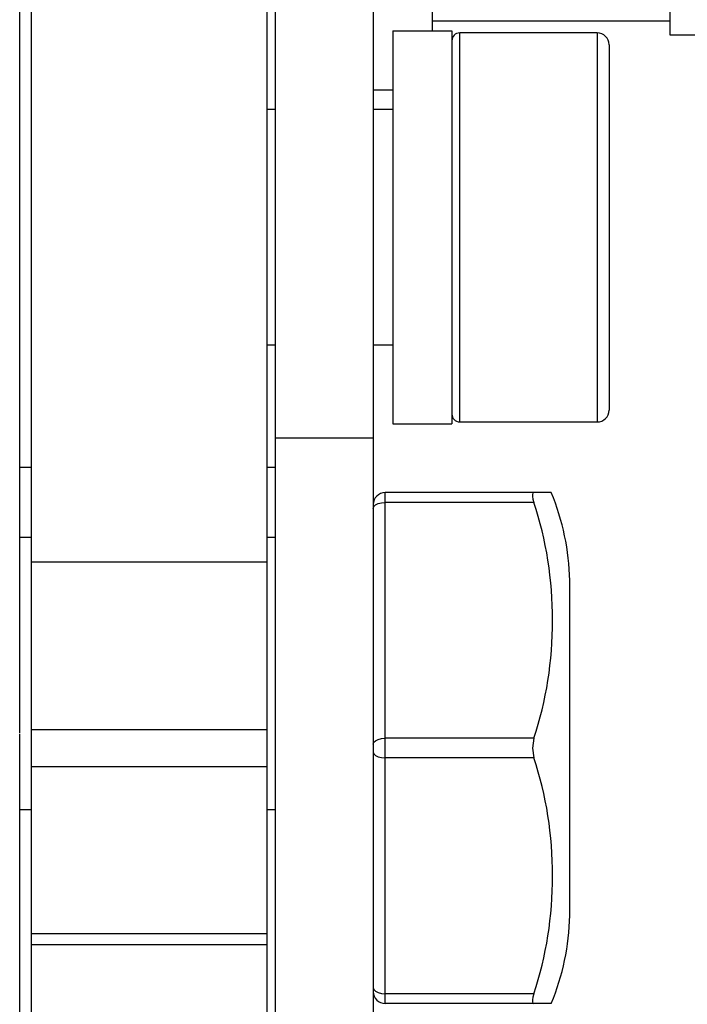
# Paper-space layout 'Sheet' of a CAD drawing. Header units: inches. Extents: x 0.2 to 10.8, y 0.2 to 8.3.
# Tile 85 of 256: x 3.8962 to 3.9641, y 1.993 to 2.0933. Entities that reach past the tile are written whole.
import ezdxf

# ---------------------------------------------------------------- set-up
doc = ezdxf.new("R2010")
doc.units = ezdxf.units.IN
doc.header["$MEASUREMENT"] = 0
doc.layers.get('0').update_dxf_attribs({"lineweight": 5})
doc.layers.add('02___PRT_ALL_AXES', color=7, linetype='Continuous')
doc.layers.add('06___PRT_ALL_SURFS', color=7, linetype='Continuous')

psp = doc.layouts.new('Sheet')

# ---------------------------------------------------------------- linework, layer by layer
at = {"color": 0, "linetype": 'ByBlock', "lineweight": -3}
for p, q in [((3.897363, 1.947122), (3.897363, 2.171122)), ((3.921363, 1.947122), (3.921363, 2.171122)), ((3.896163, 2.020688), (3.896163, 2.125258)), ((3.962363, 2.093122), (3.938163, 2.093122)), ((3.954963, 2.091922), (3.940963, 2.091922)), ((3.940963, 2.052322), (3.940963, 2.091922)), ((3.954963, 2.091922), (3.954963, 2.052322)), ((3.956163, 2.090722), (3.956163, 2.053522)), ((3.940963, 2.052322), (3.954963, 2.052322)), ((3.896163, 2.047722), (3.897363, 2.047722)), ((3.921363, 2.047722), (3.922163, 2.047722)), ((3.950284, 2.045122), (3.933363, 2.045122)), ((3.933363, 1.993122), (3.933363, 2.045122)), ((3.948518, 2.044122), (3.933363, 2.044122)), ((3.896163, 2.040598), (3.897363, 2.040598)), ((3.921363, 2.040598), (3.922163, 2.040598)), ((3.921363, 2.038034), (3.897363, 2.038034)), ((3.897363, 2.021013), (3.921363, 2.021013)), ((3.896163, 1.923274), (3.896163, 2.020589)), ((3.948518, 2.020122), (3.933363, 2.020122)), ((3.948518, 2.020122), (3.948362, 2.019122)), ((3.948362, 2.019122), (3.948518, 2.018122)), ((3.948518, 2.018122), (3.933363, 2.018122)), ((3.897363, 2.017231), (3.921363, 2.017231)), ((3.897363, 2.01285), (3.896163, 2.01285)), ((3.922163, 2.01285), (3.921363, 2.01285)), ((3.921363, 2.000211), (3.897363, 2.000211)), ((3.897363, 1.999122), (3.921363, 1.999122)), ((3.948518, 1.994122), (3.933363, 1.994122)), ((3.950284, 1.993122), (3.933363, 1.993122))]:
    psp.add_line(p, q, dxfattribs=at)
for points in [[(3.948518, 2.045122), (3.948419, 2.045078), (3.948368, 2.04495), (3.948367, 2.044747), (3.948417, 2.044468), (3.948518, 2.044122)], [(3.932163, 2.043522), (3.932222, 2.043708), (3.932393, 2.043875), (3.932658, 2.044008), (3.932993, 2.044093), (3.933363, 2.044122)], [(3.932163, 2.019522), (3.932222, 2.019708), (3.932393, 2.019875), (3.932658, 2.020008), (3.932993, 2.020093), (3.933363, 2.020122)], [(3.932163, 2.018722), (3.932222, 2.018537), (3.932393, 2.01837), (3.932658, 2.018237), (3.932993, 2.018152), (3.933363, 2.018122)], [(3.932163, 1.994722), (3.932222, 1.994537), (3.932393, 1.99437), (3.932658, 1.994237), (3.932993, 1.994152), (3.933363, 1.994122)], [(3.948518, 1.994122), (3.948419, 1.993783), (3.948368, 1.993505), (3.948367, 1.9933), (3.948417, 1.993168), (3.948518, 1.993122)]]:
    psp.add_lwpolyline(points, dxfattribs=at)
for centre, radius, start, end in [((3.940963, 2.091122), 0.0008, 90, 180), ((3.954963, 2.090722), 0.0012, 0, 90), ((3.940963, 2.053122), 0.0008, 180, 270), ((3.954963, 2.053522), 0.0012, 270, 0), ((3.933363, 2.043922), 0.0012, 90, 180), ((3.933363, 1.994322), 0.0012, 180, 270)]:
    psp.add_arc(centre, radius, start, end, dxfattribs=at)
for points in [[(3.948518, 2.020122), (3.951049, 2.027711), (3.951049, 2.036533), (3.948518, 2.044122)], [(3.948518, 1.994122), (3.951049, 2.001711), (3.951049, 2.010533), (3.948518, 2.018122)]]:
    psp.add_open_spline(points, degree=3, dxfattribs=at)
at = {"layer": '02___PRT_ALL_AXES', "color": 0, "linetype": 'ByBlock', "lineweight": -3}
for p, q in [((3.922163, 2.178756), (3.922163, 1.946839)), ((3.932163, 2.178756), (3.932163, 1.946839)), ((3.938163, 2.154122), (3.938163, 2.092122)), ((3.934163, 2.092122), (3.940163, 2.092122)), ((3.934163, 2.092122), (3.934163, 2.052122)), ((3.940163, 2.092122), (3.940163, 2.052122)), ((3.932163, 2.086122), (3.934163, 2.086122)), ((3.922163, 2.084122), (3.921363, 2.084122)), ((3.934163, 2.084122), (3.932163, 2.084122)), ((3.922163, 2.060122), (3.921363, 2.060122)), ((3.934163, 2.060122), (3.932163, 2.060122)), ((3.934163, 2.052122), (3.940163, 2.052122)), ((3.922163, 2.050695), (3.932163, 2.050695)), ((3.952163, 2.002072), (3.952163, 2.036173))]:
    psp.add_line(p, q, dxfattribs=at)
for centre, start, end in [((3.927472, 2.035661), 1.18791, 22.52466), ((3.927472, 2.002583), 337.47534, 358.81209)]:
    psp.add_arc(centre, 0.024697, start, end, dxfattribs=at)
at = {"layer": '06___PRT_ALL_SURFS', "color": 0, "linetype": 'ByBlock', "lineweight": -3}
for p, q in [((3.962363, 2.148522), (3.962363, 2.091722)), ((3.962363, 2.091722), (3.965903, 2.091722))]:
    psp.add_line(p, q, dxfattribs=at)

doc.saveas('drawing.dxf')
